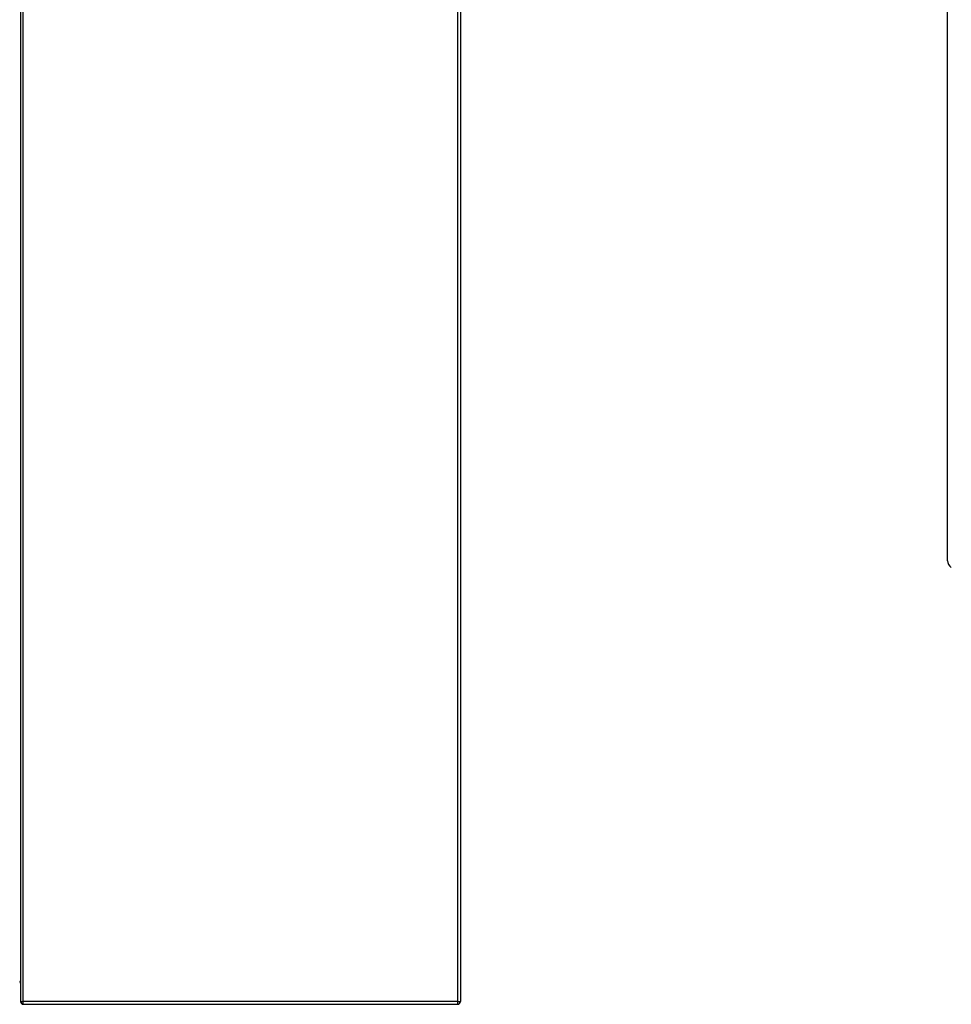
# Model space of a CAD drawing. Header units: inches. Extents: x 25 to 246, y 20 to 159.
# Tile 69 of 113: x 176 to 210, y 61 to 97. Entities that reach past the tile are written whole.
import ezdxf

# ---------------------------------------------------------------- set-up
doc = ezdxf.new("R2010")
doc.units = ezdxf.units.IN
doc.header["$MEASUREMENT"] = 0
doc.layers.add('Visible Edges(ANSI)', color=7, linetype='Continuous', lineweight=25)
doc.layers.add('Visible Tangent Edges(ANSI)', color=7, linetype='Continuous', lineweight=25)

msp = doc.modelspace()

# ---------------------------------------------------------------- linework, layer by layer
at = {"layer": 'Visible Edges(ANSI)'}
for p, q in [((209.434, 77.486), (209.434, 125.38)), ((175.716, 121.247), (175.716, 61.445)), ((191.716, 121.247), (191.716, 61.445)), ((175.815, 61.346), (191.617, 61.346))]:
    msp.add_line(p, q, dxfattribs=at)
at = {"layer": 'Visible Edges(ANSI)', "flags": 128}
msp.add_lwpolyline([(175.685, 62.144), (175.688, 62.144), (175.69, 62.144), (175.693, 62.143), (175.695, 62.143), (175.697, 62.142), (175.699, 62.141), (175.701, 62.14), (175.703, 62.139), (175.705, 62.138), (175.706, 62.136), (175.708, 62.135), (175.709, 62.133), (175.71, 62.132), (175.711, 62.13), (175.712, 62.129), (175.713, 62.127), (175.714, 62.125), (175.715, 62.124), (175.715, 62.122), (175.716, 62.12), (175.716, 62.119), (175.716, 62.117), (175.716, 62.115), (175.716, 62.113)], dxfattribs=at)
at = {"layer": 'Visible Edges(ANSI)'}
for centre, start, end in [((175.815, 61.445), 180, 270), ((191.617, 61.445), 270, 0)]:
    msp.add_arc(centre, 0.099, start, end, dxfattribs=at)
msp.add_ellipse((209.573, 77.405), major_axis=(-0.098, 0.171), ratio=0.578093, start_param=0.787332, end_param=2.358128, dxfattribs=at)
at = {"layer": 'Visible Tangent Edges(ANSI)'}
for p, q in [((175.815, 61.445), (175.815, 121.247)), ((191.617, 61.445), (191.617, 121.247)), ((175.716, 61.445), (175.815, 61.445)), ((175.815, 61.346), (175.815, 61.445)), ((191.617, 61.445), (175.815, 61.445)), ((191.617, 61.346), (191.617, 61.445)), ((191.617, 61.445), (191.716, 61.445))]:
    msp.add_line(p, q, dxfattribs=at)
at = {"layer": 'Visible Tangent Edges(ANSI)', "flags": 128}
msp.add_lwpolyline([(175.716, 62.113), (175.716, 62.117), (175.716, 62.12), (175.716, 62.124), (175.716, 62.127), (175.715, 62.131), (175.715, 62.134), (175.714, 62.137), (175.713, 62.141), (175.712, 62.144), (175.711, 62.147), (175.71, 62.15), (175.709, 62.153), (175.708, 62.156), (175.706, 62.159), (175.705, 62.162), (175.703, 62.164), (175.701, 62.167), (175.699, 62.169), (175.697, 62.171), (175.695, 62.172), (175.693, 62.174), (175.69, 62.175), (175.688, 62.175), (175.685, 62.175)], dxfattribs=at)

doc.saveas('drawing.dxf')
